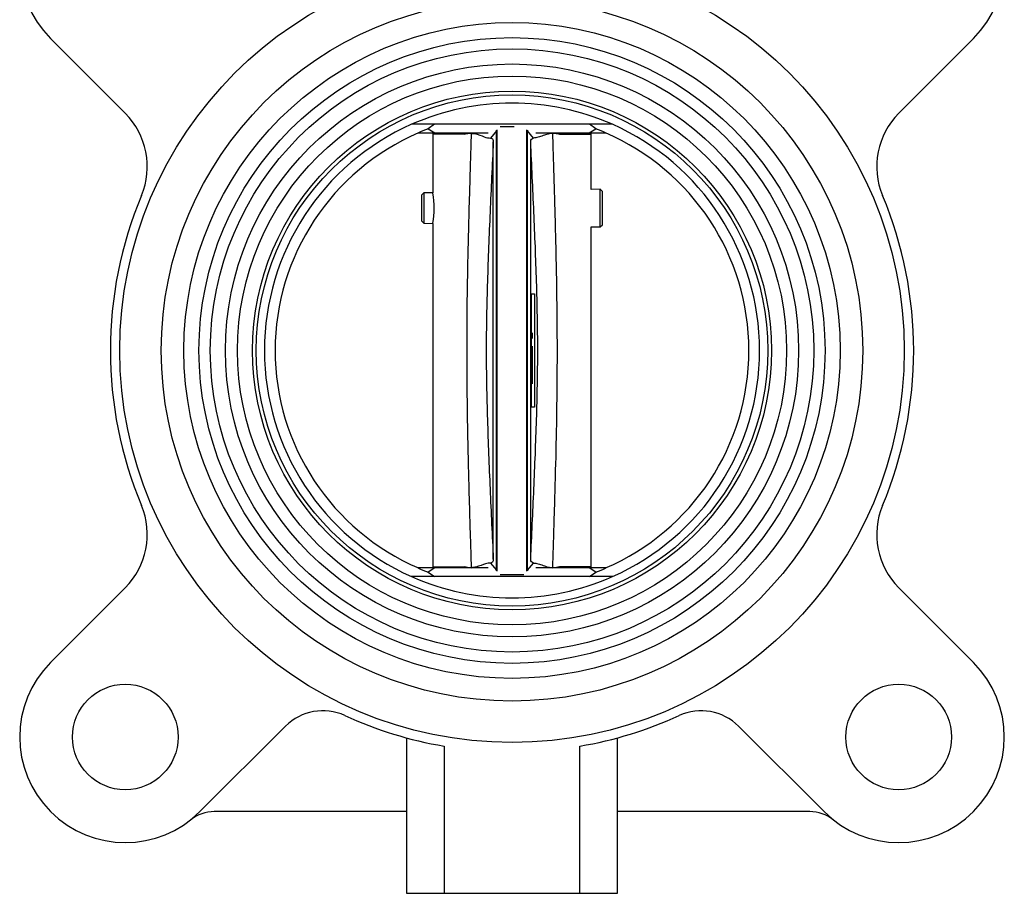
# Model space of a CAD drawing. Header units: millimetres. Extents: x 358 to 1311, y -31 to 892.
# Tile 4 of 30: x 452 to 583, y 278 to 394. Entities that reach past the tile are written whole.
import ezdxf

# ---------------------------------------------------------------- set-up
doc = ezdxf.new("R2010")
doc.units = ezdxf.units.MM

msp = doc.modelspace()

# ---------------------------------------------------------------- linework, layer by layer
at = {"color": 7, "linetype": 'Continuous', "lineweight": 25}
for p, q in [((456.37, 391.53), (466.26, 381.65)), ((568.82, 381.65), (578.7, 391.53)), ((530.85, 380.17), (504.22, 380.17)), ((507.28, 380.17), (506.41, 379.57)), ((528.66, 379.57), (527.8, 380.17)), ((505.05, 379.02), (507.29, 379.02)), ((506.41, 379.57), (507.29, 379.02)), ((507.05, 379.02), (507.04, 378.87)), ((507.04, 378.87), (507.04, 371.09)), ((507.29, 379.02), (514.4, 379.02)), ((512.17, 378.97), (511.24, 378.87)), ((515.47, 379.32), (514.68, 378.35)), ((515.43, 379.42), (515.47, 379.32)), ((515.58, 320.9), (515.58, 379.43)), ((519.5, 320.9), (519.5, 379.43)), ((519.61, 379.32), (519.65, 379.42)), ((520.4, 378.35), (519.61, 379.32)), ((520.68, 379.02), (527.78, 379.02)), ((523.84, 378.87), (522.9, 378.97)), ((527.78, 379.02), (528.66, 379.57)), ((527.78, 379.02), (530.02, 379.02)), ((528.04, 378.87), (528.03, 379.02)), ((528.04, 371.53), (528.04, 378.87)), ((515.06, 322.5), (515.06, 377.83)), ((520.02, 322.5), (520.02, 377.83)), ((505.84, 371.06), (505.54, 370.75)), ((505.54, 370.75), (505.54, 367.35)), ((507.04, 371.09), (505.84, 371.06)), ((505.84, 371.06), (505.84, 369.05)), ((529.24, 371.55), (528.04, 371.53)), ((529.54, 371.26), (529.24, 371.55)), ((529.24, 369.05), (529.24, 371.55)), ((529.54, 369.05), (529.54, 371.26)), ((505.84, 369.05), (505.84, 367.05)), ((529.24, 366.55), (529.24, 369.05)), ((529.54, 366.85), (529.54, 369.05)), ((505.54, 367.35), (505.84, 367.05)), ((505.84, 367.05), (507.04, 367.02)), ((507.04, 367.02), (507.04, 321.47)), ((529.24, 366.55), (529.54, 366.85)), ((528.04, 366.58), (529.24, 366.55)), ((528.04, 321.47), (528.04, 366.58)), ((520.12, 357.67), (520.52, 357.67)), ((520.12, 342.67), (520.12, 357.67)), ((520.52, 357.67), (520.52, 342.67)), ((520.24, 351.74), (520.24, 352.49)), ((520.24, 350.62), (520.24, 350.74)), ((520.24, 350.37), (520.24, 350.62)), ((520.24, 349.87), (520.24, 350.37)), ((520.24, 349.37), (520.24, 349.87)), ((520.24, 348.74), (520.24, 349.37)), ((520.24, 345.74), (520.24, 348.74)), ((520.52, 342.67), (520.12, 342.67)), ((507.29, 321.32), (505.05, 321.32)), ((507.29, 321.32), (506.41, 320.77)), ((507.04, 321.47), (507.05, 321.32)), ((514.4, 321.32), (507.29, 321.32)), ((511.24, 321.47), (512.17, 321.36)), ((514.68, 321.98), (515.47, 321.01)), ((519.61, 321.01), (520.4, 321.98)), ((527.78, 321.32), (520.68, 321.32)), ((522.9, 321.36), (523.84, 321.47)), ((528.66, 320.77), (527.78, 321.32)), ((530.02, 321.32), (527.78, 321.32)), ((528.03, 321.32), (528.04, 321.47)), ((530.85, 320.17), (504.22, 320.17)), ((506.41, 320.77), (507.28, 320.17)), ((515.47, 321.01), (515.43, 320.9)), ((519.65, 320.91), (519.61, 321.01)), ((527.8, 320.17), (528.66, 320.77)), ((466.26, 318.69), (456.37, 308.8)), ((578.7, 308.8), (568.82, 318.69)), ((476.17, 289), (487.51, 300.33)), ((547.57, 300.33), (558.9, 289)), ((503.54, 298.79), (503.54, 278.17)), ((508.54, 297.68), (508.54, 278.17)), ((526.54, 278.17), (526.54, 297.68)), ((531.54, 278.17), (531.54, 298.79)), ((503.54, 289), (478.06, 289)), ((557.01, 289), (531.54, 289)), ((503.54, 278.17), (508.54, 278.17)), ((508.54, 278.17), (526.54, 278.17)), ((526.54, 278.17), (531.54, 278.17))]:
    msp.add_line(p, q, dxfattribs=at)
at = {"color": 8, "linetype": 'Continuous', "lineweight": 25}
for p, q in [((511.24, 378.87), (507.04, 378.87)), ((511.24, 378.87), (511.86, 379.02)), ((523.21, 379.02), (523.84, 378.87)), ((523.84, 378.87), (528.04, 378.87)), ((507.04, 321.47), (511.24, 321.47)), ((511.87, 321.32), (511.24, 321.47)), ((523.84, 321.47), (523.22, 321.32)), ((528.04, 321.47), (523.84, 321.47))]:
    msp.add_line(p, q, dxfattribs=at)
at = {"color": 7, "linetype": 'Continuous', "lineweight": 25}
for centre, radius in [((517.54, 350.17), 52), ((517.54, 350.17), 46.5), ((517.54, 350.17), 43.5), ((517.54, 350.17), 41.5), ((517.54, 350.17), 40), ((517.54, 350.17), 38), ((517.54, 350.17), 36.4), ((517.54, 350.17), 34.4), ((517.54, 350.17), 33.9), ((466.27, 298.9), 7), ((568.8, 298.9), 7)]:
    msp.add_circle(centre, radius, dxfattribs=at)
for centre, radius, start, end in [((466.27, 401.43), 14, 45, 225), ((568.8, 401.43), 14, 315, 135), ((517.54, 350.17), 32.82, 66.0629, 113.9331), ((459.19, 374.57), 10, 337.2994, 45), ((575.89, 374.57), 10, 135, 202.7006), ((517.54, 350.17), 32.82, 113.9331, 246.0629), ((517.54, 350.17), 32.82, 293.9331, 66.0629), ((517.54, 350.17), 31.4, 113.2502, 246.7498), ((517.54, 350.17), 31.43, 110.7295, 113.3971), ((517.54, 350.17), 31.43, 66.6029, 69.2705), ((517.54, 350.17), 31.4, 293.2502, 66.7498), ((517.54, 350.17), 53.25, 157.2994, 202.7006), ((496.64, 369.05), 10.59, 349.1126, 10.7396), ((517.54, 350.17), 53.25, 337.2994, 22.7006), ((459.19, 325.76), 10, 315, 22.7006), ((575.89, 325.76), 10, 157.2994, 225), ((517.54, 350.17), 31.43, 246.6029, 249.2705), ((517.54, 350.17), 31.43, 290.7295, 293.3971), ((517.54, 350.17), 32.82, 246.0629, 293.9331), ((466.27, 298.9), 14, 135, 315), ((568.8, 298.9), 14, 225, 45), ((492.46, 295.38), 7, 65.3985, 135), ((517.54, 350.17), 53.25, 245.3985, 260.2695), ((517.54, 350.17), 53.25, 279.7305, 294.6015), ((542.62, 295.38), 7, 45, 114.6015), ((478.06, 284), 5, 90, 128.3547), ((557.01, 284), 5, 51.6453, 90)]:
    msp.add_arc(centre, radius, start, end, dxfattribs=at)
for points, knots in [([(515.95, 379.87), (516.07, 379.87), (516.28, 379.87), (516.76, 379.87), (517.17, 379.87), (517.49, 379.87), (517.72, 379.87), (517.83, 379.87), (517.84, 379.87)], [0, 0, 0, 0, 0.322343, 0.603636, 0.736566, 0.861961, 0.987932, 1, 1, 1, 1]), ([(512.17, 321.36), (512.16, 321.66), (512.14, 322.54), (512.09, 324.12), (512.03, 325.93), (511.98, 327.59), (511.94, 329.12), (511.89, 330.64), (511.84, 332.6), (511.78, 334.85), (511.72, 337.46), (511.64, 341.43), (511.57, 346.78), (511.57, 353.46), (511.65, 360.21), (511.77, 365.23), (511.86, 368.54), (511.9, 370.05), (511.95, 371.51), (511.99, 372.97), (512.04, 374.6), (512.09, 376.35), (512.14, 377.86), (512.16, 378.69), (512.17, 378.97)], [0, 0, 0, 0, 0.015415, 0.04592, 0.082229, 0.109702, 0.132604, 0.161659, 0.189022, 0.234792, 0.278732, 0.325185, 0.441488, 0.556854, 0.672915, 0.79331, 0.818416, 0.845088, 0.871855, 0.894407, 0.921357, 0.9569, 0.985387, 1, 1, 1, 1]), ([(512.17, 378.97), (512.3, 378.96), (512.95, 378.92), (513.9, 378.43), (514.43, 378.37), (514.68, 378.35)], [0, 0, 0, 0, 0.112063, 0.576509, 1, 1, 1, 1]), ([(522.9, 378.97), (522.71, 378.95), (522.26, 378.9), (521.63, 378.63), (520.93, 378.41), (520.58, 378.37), (520.4, 378.35)], [0, 0, 0, 0, 0.174922, 0.395269, 0.66564, 1, 1, 1, 1]), ([(522.9, 378.97), (522.91, 378.67), (522.94, 377.79), (522.99, 376.24), (523.04, 374.46), (523.09, 372.83), (523.13, 371.32), (523.18, 369.82), (523.23, 367.88), (523.29, 365.65), (523.35, 363.06), (523.43, 359.11), (523.51, 353.78), (523.51, 347.09), (523.43, 340.3), (523.31, 335.19), (523.21, 331.73), (523.16, 330.06), (523.12, 328.4), (523.06, 326.61), (523, 324.63), (522.95, 322.82), (522.91, 321.72), (522.9, 321.36)], [0, 0, 0, 0, 0.015638, 0.045515, 0.081012, 0.108125, 0.130686, 0.159416, 0.186483, 0.231785, 0.275366, 0.321534, 0.437513, 0.552996, 0.66953, 0.790845, 0.819347, 0.849847, 0.877899, 0.905555, 0.943029, 0.981233, 1, 1, 1, 1]), ([(515.06, 377.83), (514.91, 374.73), (514.62, 368.55), (514.25, 359.34), (514.06, 350.17), (514.25, 340.99), (514.62, 331.78), (514.91, 325.6), (515.06, 322.5)], [0, 0, 0, 0, 0.168224, 0.334962, 0.5, 0.665037, 0.831775, 1, 1, 1, 1]), ([(514.68, 378.35), (514.81, 378.31), (515.02, 378.25), (515.05, 377.96), (515.06, 377.83)], [0, 0, 0, 0, 0.575971, 1, 1, 1, 1]), ([(520.02, 377.83), (520.03, 377.98), (520.06, 378.27), (520.29, 378.32), (520.4, 378.35)], [0, 0, 0, 0, 0.511078, 1, 1, 1, 1]), ([(520.02, 322.5), (520.16, 325.6), (520.45, 331.78), (520.82, 340.99), (521.01, 350.17), (520.82, 359.34), (520.45, 368.55), (520.16, 374.73), (520.02, 377.83)], [0, 0, 0, 0, 0.168224, 0.334962, 0.5, 0.665037, 0.831775, 1, 1, 1, 1]), ([(515.06, 322.5), (515.04, 322.33), (515.01, 322.05), (514.78, 322), (514.68, 321.98)], [0, 0, 0, 0, 0.577437, 1, 1, 1, 1]), ([(520.4, 321.98), (520.29, 322.01), (520.06, 322.06), (520.03, 322.35), (520.02, 322.5)], [0, 0, 0, 0, 0.488913, 1, 1, 1, 1]), ([(514.68, 321.98), (514.48, 321.96), (514, 321.92), (513.09, 321.47), (512.37, 321.39), (512.17, 321.36)], [0, 0, 0, 0, 0.350625, 0.826445, 1, 1, 1, 1]), ([(520.4, 321.98), (520.58, 321.96), (520.93, 321.92), (521.63, 321.7), (522.26, 321.43), (522.71, 321.38), (522.9, 321.36)], [0, 0, 0, 0, 0.33435, 0.604728, 0.82509, 1, 1, 1, 1]), ([(515.95, 320.47), (516.07, 320.47), (516.28, 320.47), (516.7, 320.47), (517.13, 320.47), (517.58, 320.47), (518.01, 320.47), (518.4, 320.47), (518.72, 320.47), (518.95, 320.47), (519.07, 320.47), (519.12, 320.47)], [0, 0, 0, 0, 0.165842, 0.289898, 0.414926, 0.508651, 0.602423, 0.725454, 0.823527, 0.924113, 1, 1, 1, 1])]:
    msp.add_open_spline(points, degree=3, knots=knots, dxfattribs=at)
for points in [[(515.47, 321.01), (515.47, 321.65), (515.47, 322.94), (515.47, 325.64), (515.47, 328.83), (515.47, 332.51), (515.47, 336.57), (515.47, 340.93), (515.47, 345.5), (515.47, 350.17), (515.47, 354.83), (515.47, 359.4), (515.47, 363.76), (515.47, 367.82), (515.47, 371.5), (515.47, 374.69), (515.47, 377.39), (515.47, 378.68), (515.47, 379.32)], [(519.61, 321.01), (519.61, 321.65), (519.61, 322.94), (519.61, 325.64), (519.61, 328.83), (519.61, 332.51), (519.61, 336.57), (519.61, 340.93), (519.61, 345.5), (519.61, 350.17), (519.61, 354.83), (519.61, 359.4), (519.61, 363.76), (519.61, 367.82), (519.61, 371.5), (519.61, 374.69), (519.61, 377.39), (519.61, 378.68), (519.61, 379.32)]]:
    msp.add_open_spline(points, degree=3, dxfattribs=at)

doc.saveas('drawing.dxf')
